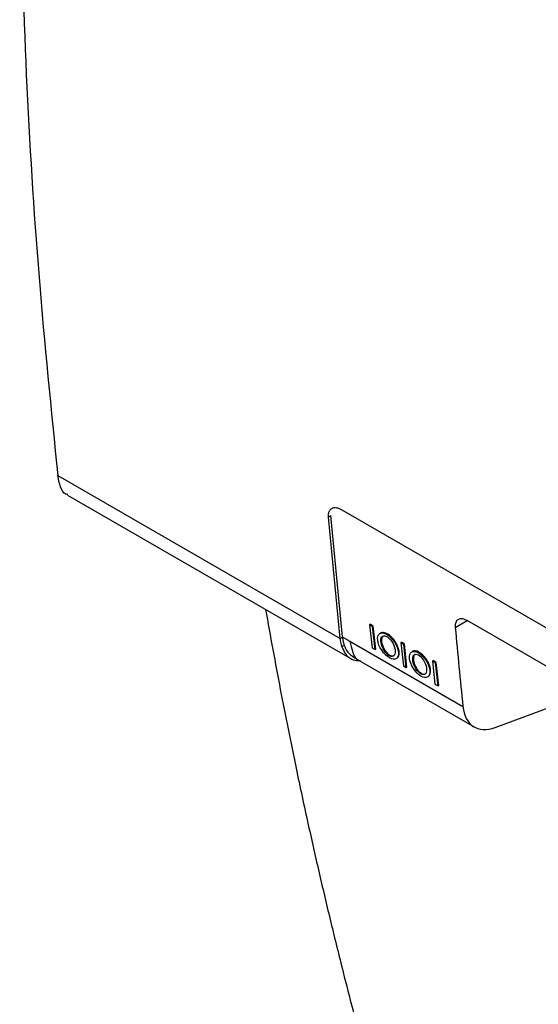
# Model space of a CAD drawing. Extents: x 189 to 1575, y -41 to 1223.
# Tile 38 of 60: x 1252 to 1307, y 85 to 189. Entities that reach past the tile are written whole.
import ezdxf

# ---------------------------------------------------------------- set-up
doc = ezdxf.new("R2010")
doc.units = 0
doc.layers.get('0').update_dxf_attribs({"linetype": 'CONTINUOUS'})

msp = doc.modelspace()

# ---------------------------------------------------------------- linework, layer by layer
at = {"color": 7, "linetype": 'Continuous'}
for p, q in [((1256.17, 140.99), (1286.05, 123.74)), ((1257.19, 138.92), (1287.28, 121.55)), ((1286.05, 123.74), (1284.82, 136.58)), ((1285.02, 136.78), (1286.26, 123.94)), ((1286.22, 137.38), (1398.62, 72.5)), ((1289.15, 125.21), (1289.22, 125.26)), ((1289.46, 125.02), (1289.15, 125.21)), ((1289.15, 125.21), (1289.42, 122.76)), ((1289.53, 125.07), (1289.22, 125.26)), ((1289.46, 125.02), (1289.53, 125.07)), ((1289.73, 122.58), (1289.46, 125.02)), ((1289.8, 122.63), (1289.53, 125.07)), ((1362.09, 89.5), (1299.49, 125.64)), ((1286.22, 122.92), (1286.05, 123.74)), ((1286.26, 123.94), (1287.08, 123.46)), ((1286.26, 123.94), (1286.43, 123.12)), ((1287.08, 123.46), (1299.03, 116.57)), ((1292.45, 123.3), (1292.53, 123.35)), ((1292.77, 123.11), (1292.45, 123.3)), ((1292.45, 123.3), (1292.73, 120.85)), ((1292.84, 123.16), (1292.53, 123.35)), ((1292.77, 123.11), (1292.84, 123.16)), ((1293.04, 120.67), (1292.77, 123.11)), ((1293.11, 120.72), (1292.84, 123.16)), ((1289.42, 122.76), (1289.73, 122.58)), ((1289.73, 122.58), (1289.8, 122.63)), ((1287.39, 121.81), (1288.3, 121.28)), ((1288.22, 121.33), (1300.22, 114.4)), ((1292.73, 120.85), (1293.04, 120.67)), ((1295.8, 121.37), (1295.87, 121.42)), ((1296.13, 121.18), (1295.8, 121.37)), ((1295.8, 121.37), (1296.07, 118.92)), ((1296.2, 121.23), (1295.87, 121.42)), ((1296.13, 121.18), (1296.2, 121.23)), ((1296.4, 118.73), (1296.13, 121.18)), ((1296.47, 118.78), (1296.2, 121.23)), ((1293.04, 120.67), (1293.11, 120.72)), ((1296.07, 118.92), (1296.4, 118.73)), ((1296.4, 118.73), (1296.47, 118.78)), ((1302.45, 114.35), (1311.34, 117.64))]:
    msp.add_line(p, q, dxfattribs=at)
at = {"color": 8, "linetype": 'Continuous'}
for p, q in [((1285.07, 136.74), (1284.82, 136.58)), ((1298.22, 124.92), (1299.47, 125.65)), ((1286.05, 123.74), (1286.31, 123.89)), ((1286.22, 122.92), (1286.41, 123.03))]:
    msp.add_line(p, q, dxfattribs=at)
at = {"color": 7, "linetype": 'Continuous'}
for centre, major_axis, ratio in [((1291.11, 122.95), (-0.88, 1.32), 0.505948), ((1291.11, 122.95), (-0.55, 1.06), 0.497137), ((1294.46, 121.01), (-0.85, 1.32), 0.505999), ((1294.46, 121.01), (-0.52, 1.05), 0.492319)]:
    msp.add_ellipse(centre, major_axis=major_axis, ratio=ratio, dxfattribs=at)
for centre, major_axis, ratio, start_param, end_param in [((1291.18, 123), (-0.88, 1.32), 0.505948, 3.157762, 6.299355), ((1291.18, 123), (-0.55, 1.06), 0.497137, 0.063482, 2.477254), ((1875.31, 528.5), (415.28, 707.08), 0.572321, 2.466707, 2.480081), ((1291.18, 123), (-0.55, 1.06), 0.497137, 2.477254, 3.205075), ((1294.53, 121.06), (-0.85, 1.32), 0.505999, 3.163534, 6.305126), ((1294.53, 121.06), (-0.52, 1.05), 0.492319, 0.073153, 2.50613), ((1294.53, 121.06), (-0.52, 1.05), 0.492319, 2.50613, 3.214746), ((1303.24, 119.58), (3.04, 5.17), 0.572321, 2.480081, 3.752291)]:
    msp.add_ellipse(centre, major_axis=major_axis, ratio=ratio, start_param=start_param, end_param=end_param, dxfattribs=at)
for points, knots in [([(1252.14, 205.22), (1252.33, 197.92), (1252.71, 183.31), (1254.06, 161.89), (1255.46, 147.96), (1256.17, 140.99)], [0, 0, 0, 0, 0.333333, 0.666667, 1, 1, 1, 1]), ([(1257.22, 138.97), (1257.16, 138.99), (1256.8, 139.07), (1256.41, 139.74), (1256.25, 140.57), (1256.17, 140.99)], [0, 0, 0, 0, 0.098109, 0.549393, 1, 1, 1, 1]), ([(1284.82, 136.58), (1284.81, 136.71), (1284.8, 136.96), (1284.92, 137.3), (1285.12, 137.52), (1285.38, 137.61), (1285.73, 137.61), (1286.03, 137.47), (1286.22, 137.38)], [0, 0, 0, 0, 0.149353, 0.298717, 0.500714, 0.629748, 0.758843, 1, 1, 1, 1]), ([(1278.15, 126.82), (1278.66, 123.99), (1279.68, 118.36), (1281.21, 110.78), (1282.61, 104.27), (1283.84, 98.84), (1285.07, 93.64), (1286.57, 87.56), (1288.46, 80.35), (1290.79, 72.04), (1293.32, 63.59), (1295.98, 55.26), (1297.85, 49.87), (1298.77, 47.19)], [0, 0, 0, 0, 0.100805, 0.200782, 0.273981, 0.338119, 0.400753, 0.466362, 0.565249, 0.672624, 0.783822, 0.892947, 1, 1, 1, 1]), ([(1299.49, 125.64), (1299.33, 125.71), (1299.02, 125.86), (1298.62, 125.84), (1298.34, 125.64), (1298.21, 125.3), (1298.22, 125.03), (1298.22, 124.92)], [0, 0, 0, 0, 0.214427, 0.428828, 0.643747, 0.859778, 1, 1, 1, 1]), ([(1288.13, 121.38), (1287.89, 121.39), (1287.28, 121.42), (1286.63, 121.99), (1286.35, 122.64), (1286.22, 122.92)], [0, 0, 0, 0, 0.264683, 0.680142, 1, 1, 1, 1]), ([(1286.43, 123.12), (1286.55, 122.82), (1286.79, 122.24), (1287.25, 121.95), (1287.47, 121.81)], [0, 0, 0, 0, 0.513722, 1, 1, 1, 1])]:
    msp.add_open_spline(points, degree=3, knots=knots, dxfattribs=at)
at = {"color": 8, "linetype": 'Continuous'}
msp.add_open_spline([(1287.08, 123.46), (1287.16, 123.1), (1287.32, 122.24), (1287.75, 121.51), (1288.18, 121.39), (1288.24, 121.38)], degree=3, knots=[0, 0, 0, 0, 0.389047, 0.913024, 1, 1, 1, 1], dxfattribs=at)

doc.saveas('drawing.dxf')
